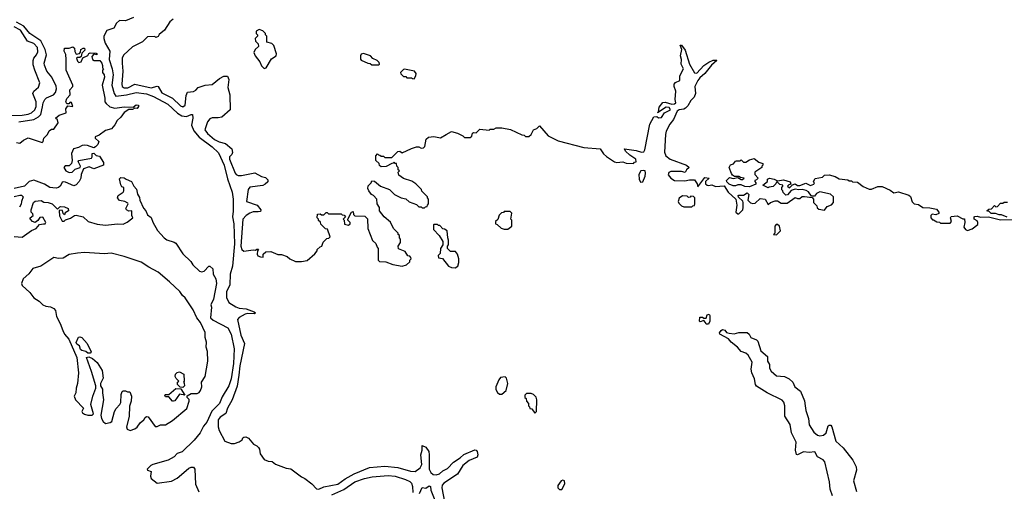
# Model space of a CAD drawing. Extents: x 2380107 to 2585170, y 384273 to 546161.
# Tile 249 of 256: x 2504743 to 2513138, y 482316 to 486334. Entities that reach past the tile are written whole.
import ezdxf

# ---------------------------------------------------------------- set-up
doc = ezdxf.new("R2010")
doc.units = 0

msp = doc.modelspace()

# ---------------------------------------------------------------- linework, layer by layer
at = {"layer": '0CON05XD'}
for points in [[(2504735, 485464.8), (2504865, 485484.1), (2504904, 485506), (2504922.7, 485525), (2504937.2, 485592.8), (2504942.4, 485625), (2504956.7, 485653.3), (2504972.6, 485667.4), (2505030.5, 485695), (2505048.5, 485715), (2505058.5, 485745), (2505055, 485768), (2505016.2, 485845), (2504974.2, 485894.2), (2504955, 485946.7), (2504951.5, 485965), (2504971.3, 486035), (2504959.6, 486079.6), (2504923.4, 486153.4), (2504831.2, 486215), (2504778.9, 486278.9), (2504715, 486313.3)], [(2505715, 486352.1), (2505645, 486325.5), (2505592.9, 486327.1), (2505568.6, 486305), (2505545, 486262.5), (2505487.3, 486242.7), (2505460.6, 486195), (2505460, 486175), (2505471.8, 486135), (2505510.9, 486065), (2505506.4, 485995), (2505533.1, 485915), (2505539.2, 485865), (2505529.1, 485775), (2505547.8, 485705), (2505563.6, 485683.6), (2505655, 485693.6), (2505735, 485713.4), (2505825, 485700.9), (2505885, 485679.1), (2506005, 485613.1), (2506088.3, 485538.3), (2506124.8, 485514.8), (2506165, 485509.6), (2506205, 485525.8), (2506217.5, 485525), (2506219.4, 485495), (2506207.9, 485435), (2506228, 485388), (2506274.2, 485334.2), (2506385, 485251.5), (2506438.8, 485198.8), (2506487.3, 485095), (2506515, 484978.8), (2506553.7, 484863.7), (2506562.2, 484805), (2506563.3, 484703.3), (2506558.8, 484655), (2506570.3, 484595), (2506573.3, 484425), (2506557.1, 484235), (2506538.8, 484165), (2506536, 484074), (2506505.9, 484014.1), (2506506.3, 483966.3), (2506526.9, 483925), (2506585, 483886.9), (2506615, 483876.8), (2506675, 483870), (2506742.5, 483845), (2506752.5, 483835), (2506745, 483827.5), (2506685, 483830), (2506665, 483824.5), (2506613.5, 483796.5), (2506601.2, 483778.8), (2506628.2, 483645), (2506659.6, 483575), (2506620.8, 483385), (2506612.4, 483305), (2506598, 483212), (2506555.4, 483095), (2506514.6, 483025), (2506500.4, 482979.6), (2506451.4, 482948.6), (2506434.5, 482925), (2506435.8, 482865.8), (2506444.2, 482834.2), (2506492.3, 482742.3), (2506545, 482723.8), (2506575, 482724), (2506615, 482737.5), (2506640, 482755), (2506645, 482770), (2506655, 482777.5), (2506671.7, 482778.3), (2506695, 482767.5), (2506737, 482717), (2506765, 482702.5), (2506778.3, 482688.3), (2506786.7, 482675), (2506792.5, 482635), (2506827, 482587), (2506863, 482573), (2506895, 482570), (2506925, 482547.5), (2507015, 482513.8), (2507055, 482507.5), (2507145, 482437.5), (2507175, 482423.3), (2507235, 482380), (2507275, 482336.2), (2507295, 482334), (2507335.7, 482354.3), (2507455, 482376.2), (2507517.8, 482422.2), (2507594.2, 482465), (2507725, 482518), (2507855, 482528.5), (2507968.2, 482518.2), (2508075, 482485.9), (2508115, 482484.7), (2508156.2, 482515), (2508171.5, 482545), (2508163.6, 482625), (2508174.4, 482665), (2508175, 482706.7), (2508205, 482690.8), (2508230.5, 482655), (2508235.4, 482625.4), (2508233.5, 482505), (2508247.7, 482475), (2508268.6, 482458.6), (2508295, 482454.7), (2508321.5, 482465), (2508349.6, 482490.4), (2508390.5, 482509.5), (2508443.1, 482565), (2508499.9, 482600.1), (2508529.6, 482630.4), (2508625, 482668), (2508635.8, 482665.8), (2508644.1, 482654.1), (2508649.2, 482625), (2508644.2, 482605.8), (2508575, 482576.9), (2508520.6, 482535)], [(2506050.8, 486339.2), (2506022.5, 486315), (2505977.5, 486245), (2505931.7, 486208.3), (2505925, 486190), (2505905, 486182.5), (2505895, 486190), (2505833, 486187), (2505790, 486145), (2505705, 486102.5), (2505627, 486033), (2505617.5, 486005), (2505615.8, 485965), (2505622.9, 485895), (2505614, 485785), (2505617.5, 485765), (2505633.1, 485753.1), (2505665, 485753.8), (2505725, 485783.5), (2505865.4, 485754.6), (2505915, 485767.1), (2505924.4, 485764.4), (2505955, 485712.2), (2506045, 485665.6), (2506115, 485601.4), (2506135, 485591.4), (2506154.2, 485605), (2506162.6, 485687.4), (2506175, 485717.5), (2506225, 485721.2), (2506245, 485733.3), (2506264.3, 485755.7), (2506325.9, 485775.9), (2506385, 485781.9), (2506446.2, 485833.8), (2506485, 485851.4), (2506513.6, 485853.6), (2506526, 485825), (2506519.2, 485755), (2506536, 485695), (2506538.8, 485565), (2506465.9, 485504.1), (2506435, 485496.7), (2506385, 485498.8), (2506365, 485490), (2506343.3, 485465), (2506321.4, 485395), (2506345, 485365.7), (2506405, 485313.5), (2506445, 485292.7), (2506499.1, 485279.1), (2506553.1, 485235), (2506556.9, 485203.1), (2506550.8, 485185), (2506533.3, 485165), (2506532.7, 485145), (2506580, 485025), (2506588.8, 485015), (2506605, 485007.5), (2506635, 485005.7), (2506748.3, 485028.3), (2506805, 484997.5), (2506838.3, 484988.3), (2506858.3, 484968.3), (2506858.3, 484951.7), (2506837, 484933), (2506815, 484922.5), (2506705, 484906), (2506692, 484888), (2506676.2, 484786.2), (2506766.7, 484755), (2506800, 484715), (2506795, 484700), (2506777, 484697), (2506735, 484696), (2506705, 484686), (2506673.8, 484665), (2506646, 484635), (2506630, 484405), (2506635.8, 484375.8), (2506655, 484362), (2506732.5, 484372.5), (2506755, 484370), (2506765, 484380), (2506778.3, 484378.3), (2506770, 484365), (2506767.5, 484335), (2506775, 484322.5), (2506795, 484312.5), (2506818.3, 484311.7), (2506820, 484335), (2506843, 484357), (2506885, 484360), (2506943, 484333), (2506975, 484332.5), (2507025, 484317.5), (2507045, 484297.5), (2507095, 484272.5), (2507145, 484273.3), (2507195, 484282.5), (2507260, 484340), (2507280, 484365), (2507280, 484375), (2507305, 484400), (2507320, 484405), (2507331.7, 484438.3), (2507361.7, 484468.3), (2507378.3, 484471.7), (2507390, 484485), (2507368.3, 484548.3), (2507351.7, 484551.7), (2507311.7, 484591.7), (2507308.3, 484608.3), (2507291.7, 484621.7), (2507290, 484635), (2507280, 484645), (2507281.7, 484678.3), (2507305, 484680), (2507315, 484670), (2507335, 484670), (2507355, 484690), (2507365, 484690), (2507375, 484680), (2507485, 484680), (2507491.7, 484671.7), (2507508.3, 484668.3), (2507520, 484655), (2507500, 484635), (2507510, 484625), (2507513, 484593), (2507546.7, 484583.3), (2507560, 484595), (2507560, 484605), (2507540, 484625), (2507540, 484635), (2507572.5, 484695), (2507585, 484700), (2507590, 484675), (2507601.7, 484661.7), (2507685, 484660), (2507708.3, 484638.3), (2507710, 484555), (2507751.7, 484451.7), (2507778.3, 484428.3), (2507790, 484395), (2507800, 484385), (2507800, 484285), (2507810, 484275), (2507865, 484270), (2507925, 484247.5), (2508005, 484233.3), (2508040, 484245), (2508068.3, 484271.7), (2508070, 484285), (2508080, 484295), (2508078.3, 484308.3), (2508068.3, 484318.3), (2508051.7, 484321.7), (2508028.3, 484358.3), (2507971.7, 484381.7), (2507970, 484405), (2507990, 484435), (2507990, 484465), (2507980, 484475), (2507980, 484495), (2507970, 484505), (2507970, 484515), (2507930, 484555), (2507905, 484610), (2507850, 484655), (2507810, 484705), (2507810, 484735), (2507790, 484765), (2507787.5, 484805), (2507760, 484835), (2507743.3, 484843.3), (2507720, 484875), (2507710, 484895), (2507713, 484917), (2507740, 484945), (2507745, 484960), (2507767, 484957), (2507820, 484915), (2507897, 484887), (2507940, 484845), (2507995, 484817.5), (2508035, 484807.5), (2508063, 484783), (2508125, 484760), (2508145, 484740), (2508165, 484740), (2508175, 484730), (2508195, 484730), (2508201.7, 484738.3), (2508218.3, 484741.7), (2508220, 484755), (2508230, 484765), (2508230, 484805), (2508220, 484815), (2508220, 484825), (2508171.7, 484871.7), (2508168.3, 484888.3), (2508120, 484935), (2508087, 484957), (2508015, 484980), (2507975, 485010), (2507970, 485035), (2507980, 485045), (2507970, 485055), (2507970, 485075), (2507960, 485085), (2507955, 485110), (2507945, 485110), (2507935, 485120), (2507928.3, 485111.7), (2507915, 485110), (2507867, 485083), (2507825, 485080), (2507811.7, 485091.7), (2507808.3, 485108.3), (2507780, 485135), (2507780, 485175), (2507795, 485190), (2507801.7, 485181.7), (2507815, 485180), (2507825, 485170), (2507845, 485170), (2507855, 485160), (2507915, 485160), (2507968.3, 485211.7), (2507985, 485212.5), (2508005, 485200), (2508083, 485237), (2508125, 485250), (2508145, 485250), (2508165, 485240), (2508187, 485243), (2508197, 485253), (2508207.5, 485315), (2508228.3, 485331.7), (2508275, 485340), (2508331.7, 485328.3), (2508380, 485355)], [(2504601.7, 485518.3), (2504765, 485520.3), (2504815, 485528.9), (2504845, 485540.8), (2504872.5, 485565), (2504884.5, 485595), (2504882.9, 485635), (2504854.2, 485705), (2504865, 485726.2), (2504905, 485760), (2504916.2, 485795), (2504872.5, 485905), (2504858.7, 485948.7), (2504857.5, 485985), (2504862.9, 486005), (2504887.1, 486035), (2504898.9, 486061.1), (2504895, 486097.1), (2504865, 486131.2), (2504810.3, 486150.2), (2504748.9, 486245), (2504695, 486273.6)], [(2506828.3, 485918.3), (2506845, 485922.5), (2506890.7, 485999.3), (2506930, 486025), (2506931.7, 486041.7), (2506910, 486115), (2506891.7, 486131.7), (2506851.7, 486141.7), (2506850, 486195), (2506840, 486205), (2506840, 486215), (2506815, 486240), (2506785, 486250), (2506760, 486235), (2506760, 486215), (2506770, 486205), (2506770, 486195), (2506750, 486175), (2506755, 486150), (2506777, 486127), (2506780, 486105), (2506750.7, 486079.3), (2506740, 486055), (2506750, 486025), (2506790, 485975), (2506805, 485940), (2506828.3, 485918.3)], [(2508380, 485355), (2508425, 485382.5), (2508475, 485367.5), (2508520, 485345), (2508535, 485330), (2508585, 485330), (2508597.5, 485342.5), (2508605, 485367.5), (2508615, 485372.5), (2508635, 485370), (2508665, 485402.5), (2508745, 485393.3), (2508755, 485400), (2508785, 485400), (2508805, 485412.5), (2508855, 485413.3), (2508928.8, 485398.8), (2509023, 485353), (2509045, 485350), (2509055, 485340), (2509085, 485340), (2509103, 485357), (2509123.3, 485395), (2509153, 485407), (2509175, 485430), (2509250, 485345), (2509335, 485302.5), (2509553.6, 485243.6), (2509692.5, 485232.5), (2509720.7, 485190.7), (2509745, 485167.5), (2509815, 485122.5), (2509835, 485117.5), (2509885, 485122.5), (2509915, 485112.5), (2509975, 485110), (2509985, 485120), (2509998.3, 485121.7), (2509997.5, 485145), (2509945, 485180), (2509907.5, 485215), (2509900, 485235), (2509999.7, 485219.7), (2510045, 485204.3), (2510065, 485208.8), (2510072.5, 485225), (2510114.2, 485445), (2510150, 485505), (2510175, 485510), (2510188.3, 485498.3), (2510215, 485501.2), (2510240.7, 485539.3), (2510292.5, 485565), (2510280, 485585), (2510255, 485590), (2510181.7, 485541.7), (2510190, 485550), (2510195, 485590), (2510225, 485627.5), (2510245, 485632.5), (2510303.8, 485613.8), (2510325, 485616), (2510338, 485625), (2510331.2, 485655), (2510337.5, 485725), (2510322, 485765), (2510322, 485785), (2510335, 485798.8), (2510370, 485815), (2510372.5, 485855), (2510402, 485915), (2510382.5, 485955), (2510384.3, 485995), (2510377.5, 486025), (2510388.8, 486078.8), (2510373.6, 486116.4), (2510385, 486116.7), (2510416.2, 486075), (2510454.2, 485954.2), (2510495, 485880), (2510515, 485878.8), (2510575.5, 485944.5), (2510618.8, 485971.2), (2510655, 485988), (2510685, 485990), (2510686.2, 485985), (2510642.7, 485947.3), (2510585, 485875.7), (2510541.2, 485838.8), (2510525.7, 485815), (2510498, 485765), (2510503.6, 485706.4), (2510493.8, 485675), (2510464.5, 485645.5), (2510438.7, 485601.3), (2510419.1, 485580.9), (2510405, 485572.5), (2510365, 485565.8), (2510348.8, 485555), (2510318, 485485), (2510285.7, 485445), (2510254.5, 485385), (2510250, 485355), (2510241.4, 485205), (2510252, 485175), (2510290, 485145), (2510427.5, 485095), (2510450, 485075), (2510427.5, 485055), (2510416.7, 485033.3), (2510385, 485040), (2510295, 485041.2), (2510277, 485033), (2510273, 485013), (2510293.6, 484983.6), (2510325, 484962.5), (2510415, 484960), (2510455, 484970), (2510495, 484970), (2510520, 484935), (2510525, 484910), (2510585, 484990), (2510620, 484985), (2510590, 484955), (2510590, 484935), (2510603, 484923), (2510615, 484920), (2510645, 484927.5), (2510675, 484912.5), (2510748.3, 484918.3), (2510783.6, 484863.6), (2510850, 484805), (2510857.5, 484755), (2510850, 484695), (2510865, 484680), (2510875, 484680), (2510907.5, 484715), (2510912.5, 484735), (2510910, 484775), (2510908.3, 484788.3), (2510871.7, 484821.7), (2510870, 484835), (2510875, 484840), (2510915, 484840), (2510945, 484860), (2510960, 484845), (2510950, 484795), (2510973, 484773), (2510995, 484767.5), (2511015, 484770), (2511055, 484810), (2511100, 484805), (2511125, 484760), (2511143, 484777), (2511185, 484790), (2511205, 484790), (2511235, 484770), (2511285, 484770), (2511355, 484820), (2511375, 484810), (2511395, 484810), (2511413, 484827), (2511433, 484827), (2511498.3, 484818.3), (2511510, 484805), (2511510, 484775), (2511538.3, 484748.3), (2511541.7, 484731.7), (2511555, 484720), (2511605, 484710), (2511627, 484743), (2511663.6, 484756.4), (2511680, 484775), (2511680, 484825), (2511655, 484846.7), (2511565, 484866.7), (2511537, 484853), (2511518.3, 484831.7), (2511495, 484830), (2511467.7, 484867.7), (2511449.5, 484879.5), (2511415, 484887.5), (2511385, 484883.3), (2511355, 484890), (2511321.7, 484878.3), (2511288.3, 484841.7), (2511275, 484840), (2511251.7, 484861.7), (2511250, 484875), (2511240, 484885), (2511240, 484905), (2511250, 484915), (2511250, 484925), (2511225, 484930), (2511205, 484950), (2511195, 484950), (2511190, 484935), (2511167, 484913), (2511133, 484907), (2511125, 484900), (2511080, 484925), (2511120, 484955), (2511120, 484975), (2511135, 484982.5), (2511176.4, 484976.4), (2511205, 484960), (2511255, 484970), (2511311.7, 484951.7), (2511318.3, 484931.7), (2511301.7, 484928.3), (2511290, 484915), (2511305, 484900), (2511331.7, 484928.3), (2511355, 484936.7), (2511375, 484920), (2511395, 484920), (2511445, 484940), (2511485, 484922.5), (2511515, 484932.5), (2511520, 484945), (2511510, 484955), (2511525, 484980), (2511587, 484993), (2511605, 485010), (2511645, 485012.5), (2511697, 484997), (2511728.3, 484978.3), (2511805, 484970), (2511815, 484960), (2511835, 484960), (2511843, 484953), (2511885, 484950), (2511933, 484913), (2511985, 484890), (2512005, 484890), (2512058.3, 484911.7), (2512095, 484912.5), (2512165, 484882.5), (2512195, 484860), (2512235, 484867.5), (2512325, 484840), (2512338.3, 484828.3), (2512353, 484783), (2512370, 484765), (2512405, 484760), (2512443, 484733), (2512501.7, 484731.7), (2512558.3, 484718.3), (2512580, 484695), (2512578.3, 484681.7), (2512555, 484672.5), (2512523, 484677), (2512510, 484665), (2512510, 484645), (2512525, 484630), (2512535, 484630), (2512563, 484613), (2512585, 484610), (2512595, 484600), (2512675, 484600), (2512687.5, 484615), (2512677.5, 484645), (2512685, 484657.5), (2512735, 484662.5), (2512785, 484637.5), (2512797, 484637), (2512802.5, 484605), (2512792.5, 484565), (2512807, 484547), (2512825, 484537.5), (2512865, 484552.5), (2512911.7, 484588.3), (2512912.5, 484605), (2512905, 484620), (2512880, 484635), (2512880, 484655), (2512885, 484657.5), (2512905, 484660), (2512935, 484650), (2513003.6, 484653.6), (2513105, 484630), (2513218.3, 484631.7)], [(2504715, 485286.2), (2504745, 485280.8), (2504775, 485306.2), (2504815, 485327.5), (2504935, 485287.5), (2504942.5, 485295), (2504950, 485325), (2504981.2, 485355), (2504995, 485387.5), (2505015, 485402.5), (2505035, 485400), (2505072.5, 485455), (2505065, 485480), (2505050, 485495), (2505079.3, 485520.7), (2505139.3, 485540.7), (2505137.5, 485575), (2505155, 485600), (2505196.7, 485595), (2505185, 485627.5), (2505175, 485630), (2505161.7, 485618.3), (2505145, 485617.5), (2505136.2, 485635), (2505145, 485663.3), (2505172.5, 485695), (2505172, 485735), (2505196, 485764), (2505196.2, 485775), (2505138.8, 485905), (2505140, 485995), (2505136.4, 486036.4), (2505123, 486067), (2505125, 486090), (2505165, 486090), (2505195, 486102.5), (2505211.7, 486091.7), (2505213, 486063), (2505225, 486040), (2505253, 486047), (2505261.7, 486058.3), (2505265, 486080), (2505285, 486092.5), (2505295, 486090), (2505297.5, 486075), (2505272.5, 486047.5), (2505268.3, 486021.7), (2505257, 486013), (2505235, 486012.5), (2505227.5, 486005), (2505235, 485980), (2505248.3, 485968.3), (2505266.4, 485973.6), (2505281.7, 486008.3), (2505325, 486027.5), (2505334, 486046), (2505345, 486052.5), (2505395, 486050), (2505400, 486045), (2505400, 486035), (2505375, 486040), (2505358.3, 486021.7), (2505363.6, 485993.6), (2505377, 485987), (2505426.1, 485986.1), (2505443.3, 485965), (2505450, 485945), (2505450, 485925), (2505456.7, 485915), (2505450, 485905), (2505450, 485885), (2505462.5, 485865), (2505466.2, 485845), (2505446.2, 485775), (2505470.6, 485665), (2505470.6, 485635), (2505479.4, 485619.4), (2505512.6, 485592.6), (2505555, 485578.8), (2505635, 485592.5), (2505711.7, 485588.3), (2505735, 485607.5), (2505757.5, 485605), (2505757.5, 485595), (2505745, 485577.5), (2505725, 485580), (2505705, 485570), (2505675, 485570), (2505635, 485542.5), (2505605, 485503.3), (2505573.9, 485476.1), (2505555, 485437.5), (2505525, 485403.3), (2505475, 485391.2), (2505420, 485350), (2505387.5, 485335), (2505387.5, 485325), (2505416.7, 485295), (2505410.7, 485269.3), (2505390.7, 485249.3), (2505375, 485243.3), (2505321.7, 485261.7), (2505295, 485264), (2505275, 485261.4), (2505245, 485243.8), (2505203.3, 485235), (2505186.2, 485195), (2505190, 485135), (2505185, 485110), (2505165, 485087.5), (2505130.7, 485089.3), (2505120, 485075), (2505137.5, 485045), (2505165, 485033.3), (2505190, 485035), (2505215, 485060), (2505260, 485075), (2505262.5, 485085), (2505242.5, 485125), (2505247, 485133), (2505356.2, 485153.8), (2505362.5, 485165), (2505362.5, 485195), (2505375, 485196.7), (2505380.7, 485190.7), (2505395, 485177.5), (2505425, 485170), (2505457.7, 485117.7), (2505456.7, 485095), (2505375, 485062.5), (2505335, 485080), (2505287, 485063), (2505266.7, 485015), (2505263.8, 484985), (2505251.2, 484955), (2505225, 484927.5), (2505205, 484917.5), (2505135, 484950), (2505115, 484952.5), (2505105, 484947.5), (2505087.5, 484915), (2505075.4, 484904.6), (2505055, 484898.5), (2505025, 484900), (2505000, 484905), (2504953.6, 484933.6), (2504865, 484967.8), (2504825, 484955.8), (2504783.9, 484916.1), (2504697.5, 484895)], [(2507805, 485950), (2507810, 485955), (2507808.3, 485968.3), (2507790, 485985), (2507753.3, 486003.3), (2507735, 486026.7), (2507675, 486046.7), (2507655, 486040), (2507647.5, 486025), (2507648.3, 485998.3), (2507655, 485990), (2507710, 485965), (2507731.7, 485961.7), (2507745, 485950), (2507805, 485950)], [(2508105, 485830), (2508120, 485855), (2508122.5, 485875), (2508110, 485895), (2508025, 485912.5), (2508015, 485910), (2507990, 485885), (2507991.7, 485871.7), (2508015, 485850), (2508035, 485850), (2508045, 485840), (2508085, 485840), (2508091.7, 485831.7), (2508105, 485830)], [(2510965, 484910), (2510925, 484912.5), (2510895, 484927.5), (2510865, 484927.5), (2510845, 484917.5), (2510825, 484917.5), (2510793, 484933), (2510771.7, 484951.7), (2510770, 484965), (2510795, 484990), (2510825, 484980), (2510865, 484990), (2510895, 484972.5), (2510905, 484972.5), (2510920, 484985), (2510888.3, 484988.3), (2510875, 484997.5), (2510838.3, 484998.3), (2510820, 485010), (2510813, 485023), (2510792.5, 485075), (2510803.6, 485096.4), (2510830, 485105), (2510845, 485127.5), (2510855, 485132.5), (2510885, 485130), (2510895, 485140), (2510915, 485120), (2510935, 485120), (2510965, 485140), (2511005, 485150), (2511045, 485120), (2511078.3, 485108.3), (2511080, 485095), (2511070, 485085), (2511070, 485075), (2511010, 485035), (2511010, 485015), (2511040, 484985), (2511025, 484970), (2511010, 484965), (2511010, 484955), (2511020, 484945), (2511018.3, 484931.7), (2510965, 484910)], [(2510035, 484950), (2510055, 484952.5), (2510075, 485000), (2510078.8, 485025), (2510076.1, 485046.1), (2510065, 485050), (2510040, 485045), (2510022.5, 485015), (2510023.3, 484975), (2510035, 484950)], [(2504695, 484486), (2504765, 484481.5), (2504843.1, 484536.9), (2504885, 484554.2), (2504912.5, 484587.5), (2504945, 484594), (2504960, 484595), (2504967.5, 484605), (2504941.7, 484651.7), (2504915, 484647.5), (2504897.7, 484622.3), (2504875, 484606.7), (2504852.5, 484615), (2504833, 484637), (2504833.6, 484646.4), (2504857.5, 484665), (2504855, 484680), (2504840, 484695), (2504840, 484715), (2504860, 484775), (2504875, 484787.5), (2504925, 484792.5), (2504948.3, 484778.3), (2504985, 484777.5), (2505020, 484765), (2505065, 484720), (2505085, 484740), (2505095, 484742.5), (2505125, 484740), (2505157.5, 484725), (2505160, 484705), (2505131.7, 484688.3), (2505125, 484670), (2505113, 484683), (2505108.3, 484708.3), (2505085, 484710), (2505080, 484705), (2505083.6, 484663.6), (2505105, 484617.5), (2505121.7, 484618.3), (2505135, 484630), (2505177, 484643), (2505210, 484665), (2505225, 484667.5), (2505285, 484653.3), (2505325.8, 484615.8), (2505402.6, 484592.6), (2505475, 484582.2), (2505575.9, 484595.9), (2505625, 484592.5), (2505660.5, 484609.5), (2505707.5, 484645), (2505700, 484665), (2505700, 484705), (2505675, 484702.5), (2505655, 484712.5), (2505647.5, 484725), (2505667.5, 484765), (2505665, 484770), (2505640, 484785), (2505595, 484793.3), (2505577.5, 484815), (2505583.6, 484836.4), (2505626.4, 484863.6), (2505630, 484875), (2505630, 484905), (2505615, 484910), (2505606.4, 484926.4), (2505593.3, 484976.7), (2505605, 484990), (2505635, 484987.5), (2505650, 484975), (2505696.4, 484956.4), (2505717.5, 484915), (2505739.5, 484889.5), (2505746.7, 484846.7), (2505765, 484820), (2505766.7, 484795), (2505799.3, 484729.3), (2505818.8, 484705), (2505831.7, 484671.7), (2505865, 484647.5), (2505878.8, 484608.8), (2505919.1, 484539.1), (2505975, 484476), (2505998.7, 484458.7), (2506059.5, 484439.5), (2506075, 484428.8), (2506135, 484340), (2506202, 484275), (2506220, 484245), (2506275, 484191.4), (2506295, 484184.2), (2506315, 484190), (2506355, 484233.3), (2506365, 484233.3), (2506390.5, 484210.5), (2506394.2, 484165), (2506416.2, 484125), (2506421.4, 484085), (2506396.4, 483953.6), (2506372.5, 483905), (2506377.5, 483885), (2506371.2, 483795), (2506392.5, 483775), (2506518.8, 483708.8), (2506545.8, 483655), (2506571.4, 483528.6), (2506565.7, 483405.7), (2506545.4, 483275), (2506526.4, 483215), (2506470.9, 483119.1), (2506446.9, 483065), (2506381.2, 482998.8), (2506338.5, 482905), (2506310.5, 482869.5), (2506281.9, 482815), (2506229.8, 482750.2), (2506128.8, 482651.2), (2506085, 482637.1), (2506060, 482610), (2506008.1, 482581.9), (2505878.8, 482545), (2505860, 482535), (2505831.2, 482505), (2505833.3, 482495), (2505863.8, 482483.8), (2505858.9, 482445), (2505863.8, 482423.8), (2505915, 482385.5), (2506037.7, 482402.3), (2506085, 482426.2), (2506142.9, 482477.1), (2506185, 482512.5), (2506205, 482522.5), (2506225, 482520), (2506237.5, 482505), (2506242.5, 482375), (2506271.7, 482311.7)], [(2504695, 484827.5), (2504745, 484840), (2504757.7, 484837.7), (2504772.5, 484825), (2504757.5, 484785), (2504757, 484763), (2504743, 484737)], [(2510475, 484740), (2510481.7, 484748.3), (2510495, 484750), (2510500, 484765), (2510500, 484815), (2510488.3, 484828.3), (2510465, 484830), (2510458.3, 484821.7), (2510445, 484820), (2510435, 484830), (2510395, 484832.5), (2510366.7, 484813.3), (2510356.7, 484785), (2510361.7, 484771.7), (2510385, 484747.5), (2510405, 484740), (2510475, 484740)], [(2513160.7, 484650.7), (2513115, 484672.5), (2513095, 484670), (2513061.7, 484681.7), (2513025, 484682.5), (2513008.3, 484698.3), (2512990, 484705), (2513005, 484720), (2513028.3, 484721.7), (2513055, 484750), (2513065, 484740), (2513078.3, 484741.7), (2513105, 484770), (2513125, 484770), (2513135, 484780), (2513165, 484780)], [(2508905, 484550), (2508940, 484575), (2508940, 484625), (2508930, 484635), (2508940, 484685), (2508925, 484700), (2508875, 484700), (2508868.3, 484691.7), (2508851.7, 484688.3), (2508831.7, 484668.3), (2508818.3, 484631.7), (2508800, 484615), (2508800, 484595), (2508815, 484590), (2508848.3, 484558.3), (2508875, 484550), (2508905, 484550)], [(2508455, 484220), (2508477.5, 484235), (2508487.5, 484265), (2508487.5, 484295), (2508477, 484337), (2508458.3, 484358.3), (2508415, 484360), (2508390, 484385), (2508390, 484405), (2508400, 484415), (2508400, 484455), (2508392.5, 484475), (2508387.5, 484535), (2508365, 484550), (2508351.7, 484551.7), (2508325, 484580), (2508315, 484580), (2508305, 484590), (2508275, 484590), (2508270, 484585), (2508270, 484545), (2508320, 484495), (2508350, 484445), (2508350, 484415), (2508330, 484385), (2508327, 484343), (2508310, 484325), (2508312.5, 484305), (2508348.3, 484298.3), (2508400, 484235), (2508425, 484222.5), (2508455, 484220)], [(2511195, 484500), (2511230, 484535), (2511220, 484575), (2511205, 484590), (2511191.7, 484588.3), (2511180, 484575), (2511180, 484515), (2511170, 484505), (2511195, 484500)], [(2505685, 482833.3), (2505725, 482848.8), (2505745, 482863.3), (2505770.3, 482899.7), (2505802.5, 482925), (2505813.3, 482945), (2505825, 482952.5), (2505839.3, 482949.3), (2505898.3, 482868.3), (2505915, 482867.5), (2505945, 482882.5), (2505985, 482881.2), (2506045, 482918.8), (2506168.3, 483021.7), (2506188.8, 483085), (2506187.7, 483097.7), (2506172.5, 483115), (2506171.7, 483128.3), (2506205, 483150), (2506255, 483150), (2506272.3, 483157.7), (2506285, 483173.3), (2506295.8, 483205), (2506293.3, 483245), (2506323.8, 483295), (2506347.1, 483425), (2506345.6, 483505.6), (2506333.8, 483545), (2506336.2, 483585), (2506326, 483625), (2506325, 483667.5), (2506286.2, 483755), (2506252.5, 483795), (2506222.7, 483862.7), (2506153.8, 483965), (2506132.7, 483982.7), (2506107.6, 484017.6), (2506020.3, 484100.3), (2505925, 484182), (2505845, 484224), (2505779.1, 484269.1), (2505635, 484317.5), (2505524.3, 484344.3), (2505465, 484340), (2505295, 484349.2), (2505235, 484345.7), (2505165, 484332.5), (2505115, 484302.5), (2505075, 484300), (2505035, 484307.5), (2504922.5, 484235), (2504855, 484213.3), (2504820.9, 484169.1), (2504774.2, 484125), (2504758, 484085), (2504765, 484068.8), (2504828.7, 484008.7), (2504865, 483964), (2504910, 483935), (2504941.2, 483905), (2504965, 483894.3), (2505007.3, 483887.3), (2505035, 483873.3), (2505048, 483855), (2505056.7, 483805), (2505088.6, 483745), (2505110.8, 483685), (2505126, 483655), (2505163.1, 483613.1), (2505230.8, 483455), (2505244, 483325), (2505237, 483233), (2505224.5, 483195), (2505220.6, 483155), (2505207.8, 483125), (2505220, 483095), (2505286.7, 483025), (2505273.9, 482996.1), (2505278.8, 482985), (2505295, 482972), (2505325, 482963.1), (2505360, 482965), (2505373.3, 482975), (2505351.2, 483055), (2505366.7, 483125), (2505393.8, 483195), (2505393.3, 483215), (2505356.7, 483335), (2505312.5, 483455), (2505331.7, 483461.7), (2505365, 483446.7), (2505405, 483412.5), (2505446.2, 483345), (2505455, 483280), (2505432.5, 483235), (2505433.3, 483215), (2505448.8, 483185), (2505448, 483155), (2505458.6, 483095), (2505434, 482965), (2505442, 482935), (2505455, 482911.2), (2505475, 482892.5), (2505515, 482901.2), (2505529.5, 482910.5), (2505551.2, 482995), (2505565, 483022.5), (2505597.5, 483055), (2505606.4, 483073.6), (2505609.3, 483140.7), (2505617.5, 483165), (2505625, 483172.5), (2505645, 483172.5), (2505663, 483163), (2505681.7, 483161.7), (2505696.7, 483125), (2505692.5, 483085), (2505678.3, 483041.7), (2505677.7, 482952.3), (2505653.3, 482865), (2505660, 482845), (2505685, 482833.3)], [(2510615, 483740), (2510595, 483740), (2510590, 483755), (2510575, 483770), (2510545, 483760), (2510540, 483765), (2510541.7, 483798.3), (2510565, 483800), (2510575, 483790), (2510595, 483790), (2510605, 483820), (2510620, 483825), (2510626.1, 483813.9), (2510626.2, 483765), (2510615, 483740)], [(2511674, 482276), (2511653.2, 482333.2), (2511646.7, 482395), (2511606.9, 482566.9), (2511594.3, 482585), (2511545, 482610), (2511522.5, 482652.5), (2511475, 482645.4), (2511425, 482652.9), (2511375, 482626), (2511365, 482630), (2511356.9, 482665), (2511363, 482733), (2511322.6, 482812.6), (2511312.7, 482885), (2511267.1, 482955), (2511266.9, 483045), (2511257.5, 483075), (2511242.6, 483092.6), (2511115, 483154.6), (2511025, 483212.5), (2511016, 483225), (2511009.2, 483275), (2510985.8, 483325), (2510980, 483355), (2510989.2, 483415), (2510954.6, 483474.6), (2510933.4, 483493.4), (2510895, 483507.5), (2510864, 483545), (2510810, 483585), (2510785, 483613.3), (2510712.5, 483655), (2510710, 483665), (2510723.6, 483686.4), (2510736.4, 483693.6), (2510755, 483688), (2510769.3, 483669.3), (2510791.7, 483661.7), (2510835, 483658), (2510875, 483668.1), (2510945, 483667.5), (2510961.2, 483655), (2510975.7, 483625.7), (2511025, 483605.6), (2511037.1, 483595), (2511063, 483513), (2511118, 483465), (2511120, 483425), (2511137.1, 483397.1), (2511135.6, 483365), (2511149.8, 483339.8), (2511195, 483300), (2511265, 483294.3), (2511304.4, 483274.4), (2511335.7, 483245.7), (2511352.9, 483205), (2511400.2, 483170.2), (2511435, 483087.5), (2511441.1, 483045), (2511446.2, 483005), (2511468.2, 482935), (2511472.6, 482882.6), (2511515, 482820.8), (2511545, 482793.1), (2511565, 482787.8), (2511597, 482793), (2511618.9, 482815), (2511635, 482872), (2511645, 482879.2), (2511657.9, 482877.9), (2511667.1, 482865), (2511702.4, 482742.4), (2511765, 482685.8), (2511845, 482580), (2511874.2, 482525), (2511876.5, 482495), (2511852.5, 482405), (2511877.1, 482315)], [(2505345, 483492.5), (2505325, 483492.5), (2505305.9, 483505.9), (2505273.9, 483513.9), (2505262.5, 483525), (2505252.5, 483555), (2505230, 483570), (2505223.6, 483583.6), (2505245, 483627.5), (2505255, 483632.5), (2505272.5, 483625), (2505317.5, 483575), (2505352.5, 483505), (2505345, 483492.5)], [(2506135, 483200), (2506111.7, 483201.7), (2506090, 483225), (2506090, 483245), (2506100, 483255), (2506077, 483277), (2506070, 483295), (2506072.5, 483315), (2506085, 483326.7), (2506105, 483332.5), (2506142.5, 483315), (2506146.7, 483255), (2506140, 483245), (2506146.4, 483236.4), (2506147.5, 483215), (2506135, 483200)], [(2508855, 483142.5), (2508890, 483175), (2508906.1, 483233.9), (2508895, 483280), (2508881.7, 483291.7), (2508843.6, 483286.4), (2508827.5, 483265), (2508803.6, 483206.4), (2508803.6, 483183.6), (2508817, 483157), (2508833, 483143), (2508855, 483142.5)], [(2506055, 483082.5), (2506045, 483082.5), (2506015, 483120), (2505985, 483120), (2505980, 483135), (2505985, 483140), (2506015, 483140), (2506075, 483192.5), (2506118.3, 483188.3), (2506150, 483135), (2506105, 483142.5), (2506065, 483087.5), (2506055, 483082.5)], [(2509135, 482980), (2509150, 482995), (2509152.5, 483095), (2509147, 483117), (2509125, 483140), (2509105, 483150), (2509065, 483150), (2509050, 483135), (2509050, 483115), (2509060, 483105), (2509063, 483083), (2509080, 483065), (2509080, 483045), (2509090, 483035), (2509091.7, 483021.7), (2509108.3, 483018.3), (2509135, 482980)], [(2508520.6, 482535), (2508475, 482462.9), (2508358.8, 482385), (2508345, 482367.5), (2508340.9, 482345), (2508364.6, 482224.6)], [(2507403.8, 482285), (2507507.9, 482332.1), (2507601.2, 482395), (2507682.5, 482425), (2507748, 482438), (2507885, 482451.4), (2507945, 482445.5), (2508033.3, 482415), (2508068.7, 482398.7), (2508083.8, 482385), (2508093.6, 482356.4), (2508093.8, 482305)], [(2508153, 482297), (2508175, 482347.5), (2508205, 482342.5), (2508235, 482362.5), (2508245.9, 482355.9), (2508247.5, 482325), (2508287.3, 482225)], [(2509365, 482330), (2509391.7, 482378.3), (2509387.5, 482405), (2509375, 482410), (2509360, 482405), (2509330, 482365), (2509330, 482345), (2509345, 482330), (2509365, 482330)]]:
    msp.add_lwpolyline(points, dxfattribs=at)

doc.saveas('drawing.dxf')
